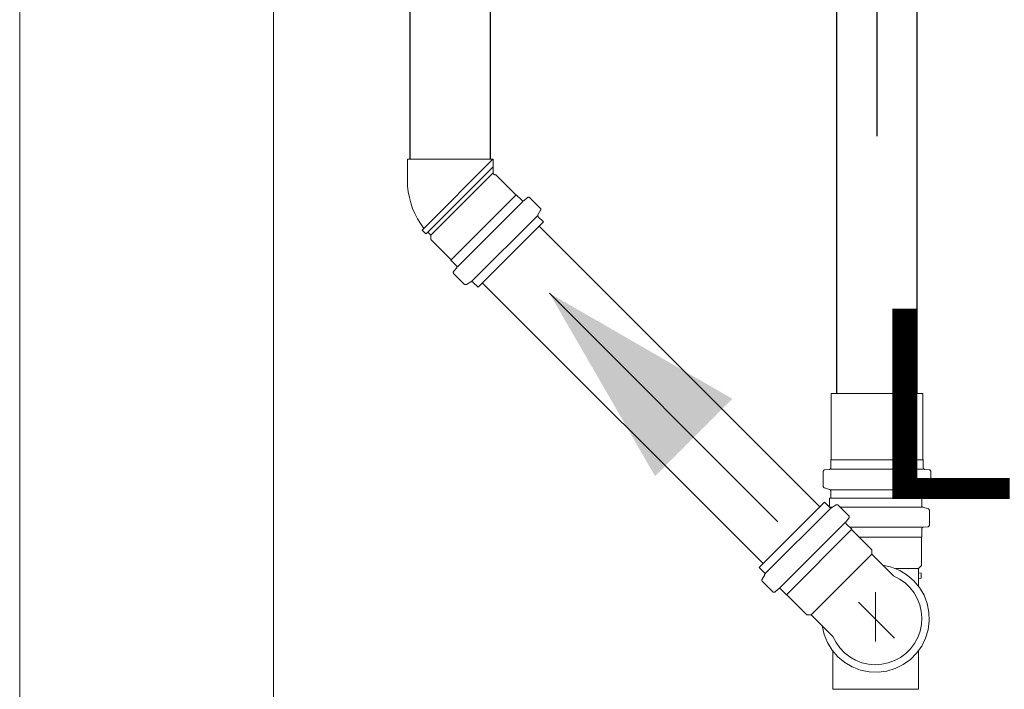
# Model space of a CAD drawing. Header units: millimetres. Extents: x 321 to 585, y -277 to 9.
# Tile 18 of 256: x 383.046 to 384.21, y -230.157 to -229.365. Entities that reach past the tile are written whole.
import ezdxf

# ---------------------------------------------------------------- set-up
doc = ezdxf.new("R2010")
doc.units = ezdxf.units.MM
doc.header["$MEASUREMENT"] = 0
doc.linetypes.add('NULL', pattern=[0])
for name, color, linetype, lineweight in [('Ambiente-Textos', 251, 'Continuous', 5), ('CV-Condutos', 1, 'Continuous', 25), ('CV-Sentido conduto', 9, 'Continuous', 30), ('IFC-Viga-Contorno', 66, 'Continuous', 5), ('Simbolos', 5, 'Continuous', 20), ('Simbolos_int', 2, 'Continuous', 15), ('TQ-Condutos', 3, 'Continuous', 25), ('TQ-Sentido conduto', 9, 'Continuous', 30)]:
    doc.layers.add(name, color=color, linetype=linetype, lineweight=lineweight)
doc.styles.add('Arial', font='arial.ttf')

msp = doc.modelspace()

# ---------------------------------------------------------------- hatches: boundary and pattern name
at = {"layer": 'CV-Sentido conduto', "linetype": 'Continuous'}
msp.add_hatch(color=7, dxfattribs=at).paths.add_polyline_path([(383.6722, -229.6886), (383.7972, -229.9051), (383.8887, -229.8136)])

# ---------------------------------------------------------------- linework, layer by layer
at = {"layer": 'CV-Condutos'}
for p, q in [((383.5075, -229.5302), (383.5075, -228.4601)), ((383.6025, -229.5302), (383.6025, -228.4601)), ((383.9921, -229.9414), (383.6601, -229.6094)), ((383.9249, -230.0085), (383.593, -229.6766))]:
    msp.add_line(p, q, dxfattribs=at)
at = {"layer": 'CV-Sentido conduto'}
msp.add_lwpolyline([(383.9425, -229.959), (383.6722, -229.6886)], dxfattribs=at)
at = {"layer": 'IFC-Viga-Contorno', "color": 7, "lineweight": 5}
for p, q in [((383.0458, -233.6747), (383.0458, -227.513)), ((383.3458, -231.2846), (383.3458, -227.6859))]:
    msp.add_line(p, q, dxfattribs=at)
at = {"layer": 'Simbolos'}
for p, q in [((383.5043, -229.5551), (383.5043, -229.5302)), ((383.6057, -229.5464), (383.6057, -229.5302)), ((383.6087, -229.5484), (383.6077, -229.5484)), ((383.6325, -229.5721), (383.6087, -229.5484)), ((383.633, -229.5721), (383.6325, -229.5721)), ((383.6397, -229.5787), (383.633, -229.5721)), ((383.6464, -229.5755), (383.6424, -229.5789)), ((383.6615, -229.588), (383.6491, -229.5756)), ((383.6618, -229.5904), (383.6587, -229.5957)), ((383.5879, -229.6816), (383.6652, -229.6043)), ((383.6652, -229.6043), (383.6591, -229.5981)), ((383.5237, -229.6119), (383.5218, -229.6142)), ((383.5259, -229.6183), (383.5218, -229.6142)), ((383.5283, -229.6164), (383.5259, -229.6183)), ((383.5319, -229.6201), (383.5283, -229.6164)), ((383.5319, -229.6251), (383.5319, -229.6201)), ((383.5557, -229.6489), (383.5319, -229.6251)), ((383.5557, -229.6495), (383.5557, -229.6489)), ((383.5623, -229.6561), (383.5557, -229.6495)), ((383.559, -229.6628), (383.5624, -229.6588)), ((383.5716, -229.6779), (383.5592, -229.6655)), ((383.574, -229.6782), (383.5793, -229.6752)), ((383.5879, -229.6816), (383.5817, -229.6755)), ((384.0054, -229.8854), (384.0054, -229.8073)), ((384.114, -229.8854), (384.114, -229.8073)), ((384.005, -229.8858), (384.0054, -229.8854)), ((384.005, -229.8952), (384.005, -229.8858)), ((384.1144, -229.8858), (384.114, -229.8854)), ((384.1144, -229.8952), (384.1144, -229.8858)), ((383.9961, -229.9172), (383.9961, -229.8996)), ((383.9979, -229.8976), (384.0032, -229.8972)), ((384.1215, -229.8976), (384.1162, -229.8972)), ((384.1233, -229.9172), (384.1233, -229.8996)), ((383.9976, -229.9191), (384.0035, -229.9207)), ((384.1218, -229.9191), (384.1159, -229.9207)), ((384.005, -229.9313), (384.005, -229.9226)), ((384.1144, -229.9313), (384.1144, -229.9226)), ((383.9976, -229.9358), (383.9203, -230.0132)), ((383.9976, -229.9358), (384.0038, -229.942)), ((384.1127, -229.9313), (384.0033, -229.9313)), ((384.0033, -229.9313), (384.0033, -229.94)), ((384.1144, -229.9313), (384.005, -229.9313)), ((384.0115, -229.9392), (384.0062, -229.9423)), ((384.0139, -229.9396), (384.0263, -229.952)), ((384.1127, -229.9313), (384.1127, -229.94)), ((384.1201, -229.9435), (384.1141, -229.942)), ((384.1216, -229.9455), (384.1216, -229.963)), ((384.0265, -229.9547), (384.0231, -229.9587)), ((384.0232, -229.9614), (384.0298, -229.968)), ((384.1197, -229.965), (384.1145, -229.9655)), ((384.0298, -229.968), (384.0298, -229.9686)), ((384.0298, -229.9686), (384.0536, -229.9923)), ((384.1127, -229.9768), (384.1123, -229.9772)), ((384.1123, -229.9772), (384.1123, -230.0108)), ((384.1127, -229.9675), (384.1127, -229.9768)), ((384.0536, -229.9923), (384.0536, -229.9974)), ((384.0536, -229.9974), (384.0793, -230.0232)), ((384.1123, -230.0108), (384.1087, -230.0144)), ((383.9203, -230.0132), (383.9264, -230.0194)), ((383.9237, -230.0271), (383.9268, -230.0218)), ((384.1087, -230.0144), (384.1087, -230.0351)), ((384.1087, -230.0196), (384.1117, -230.0199)), ((384.1117, -230.0199), (384.1117, -230.0257)), ((383.924, -230.0295), (383.9364, -230.0419)), ((384.1087, -230.026), (384.1117, -230.0257)), ((383.9391, -230.042), (383.9431, -230.0386)), ((383.9458, -230.0388), (383.9525, -230.0454)), ((383.9525, -230.0454), (383.953, -230.0454)), ((383.953, -230.0454), (383.9768, -230.0691)), ((383.9768, -230.0691), (383.9819, -230.0691)), ((383.9819, -230.0691), (384.0076, -230.0949)), ((384.0073, -230.1119), (384.0073, -230.1573)), ((384.1087, -230.1119), (384.1087, -230.1573))]:
    msp.add_line(p, q, dxfattribs=at)
for points in [[(383.6057, -229.5464), (383.6057, -229.5467), (383.6058, -229.547), (383.606, -229.5474), (383.6062, -229.5476), (383.6064, -229.5479), (383.6067, -229.5481), (383.607, -229.5482), (383.6073, -229.5483), (383.6077, -229.5484)], [(383.5043, -229.5551), (383.5046, -229.5619), (383.5053, -229.5686), (383.5066, -229.5753), (383.5083, -229.5818), (383.5105, -229.5883), (383.5132, -229.5945), (383.5163, -229.6005), (383.5198, -229.6063), (383.5237, -229.6119)], [(383.6397, -229.5787), (383.6399, -229.5789), (383.6402, -229.5791), (383.6405, -229.5792), (383.6408, -229.5793), (383.6412, -229.5793), (383.6415, -229.5793), (383.6418, -229.5792), (383.6421, -229.579), (383.6424, -229.5788)], [(383.6491, -229.5756), (383.6489, -229.5754), (383.6486, -229.5752), (383.6483, -229.5751), (383.6479, -229.575), (383.6476, -229.575), (383.6473, -229.575), (383.647, -229.5751), (383.6467, -229.5753), (383.6464, -229.5755)], [(383.6618, -229.5904), (383.6619, -229.5901), (383.662, -229.5899), (383.6621, -229.5896), (383.6621, -229.5893), (383.662, -229.589), (383.662, -229.5887), (383.6618, -229.5884), (383.6617, -229.5882), (383.6615, -229.588)], [(383.6588, -229.5957), (383.6586, -229.596), (383.6585, -229.5963), (383.6585, -229.5965), (383.6585, -229.5968), (383.6585, -229.5971), (383.6586, -229.5974), (383.6587, -229.5977), (383.6589, -229.5979), (383.6591, -229.5981)], [(383.5591, -229.6628), (383.5589, -229.6631), (383.5587, -229.6634), (383.5586, -229.6637), (383.5586, -229.664), (383.5586, -229.6644), (383.5587, -229.6647), (383.5588, -229.665), (383.559, -229.6653), (383.5592, -229.6655)], [(383.5624, -229.6588), (383.5626, -229.6585), (383.5628, -229.6582), (383.5629, -229.6579), (383.5629, -229.6576), (383.5629, -229.6573), (383.5628, -229.6569), (383.5627, -229.6566), (383.5625, -229.6563), (383.5623, -229.6561)], [(383.5716, -229.6779), (383.5718, -229.6781), (383.572, -229.6783), (383.5723, -229.6784), (383.5726, -229.6785), (383.5729, -229.6785), (383.5731, -229.6785), (383.5734, -229.6785), (383.5737, -229.6784), (383.574, -229.6782)], [(383.5817, -229.6755), (383.5815, -229.6753), (383.5812, -229.6751), (383.581, -229.675), (383.5807, -229.6749), (383.5804, -229.6749), (383.5801, -229.6749), (383.5798, -229.675), (383.5796, -229.675), (383.5793, -229.6752)], [(384.0032, -229.8972), (384.0035, -229.8971), (384.0038, -229.897), (384.0041, -229.8968), (384.0044, -229.8966), (384.0046, -229.8964), (384.0048, -229.8961), (384.0049, -229.8958), (384.005, -229.8955), (384.005, -229.8952)], [(384.1144, -229.8952), (384.1144, -229.8955), (384.1145, -229.8958), (384.1147, -229.8961), (384.1148, -229.8964), (384.1151, -229.8966), (384.1153, -229.8968), (384.1156, -229.897), (384.1159, -229.8971), (384.1162, -229.8972)], [(383.9979, -229.8976), (383.9976, -229.8977), (383.9973, -229.8978), (383.997, -229.898), (383.9968, -229.8982), (383.9965, -229.8984), (383.9964, -229.8987), (383.9962, -229.899), (383.9961, -229.8993), (383.9961, -229.8996)], [(384.1233, -229.8996), (384.1233, -229.8993), (384.1232, -229.899), (384.1231, -229.8987), (384.1229, -229.8984), (384.1227, -229.8982), (384.1224, -229.898), (384.1221, -229.8978), (384.1218, -229.8977), (384.1215, -229.8976)], [(383.9961, -229.9172), (383.9961, -229.9174), (383.9962, -229.9177), (383.9963, -229.918), (383.9964, -229.9183), (383.9966, -229.9185), (383.9968, -229.9187), (383.9971, -229.9189), (383.9973, -229.919), (383.9976, -229.9191)], [(384.1218, -229.9191), (384.1221, -229.919), (384.1224, -229.9189), (384.1226, -229.9187), (384.1228, -229.9185), (384.123, -229.9183), (384.1231, -229.918), (384.1232, -229.9177), (384.1233, -229.9174), (384.1233, -229.9172)], [(384.005, -229.9226), (384.005, -229.9223), (384.0049, -229.922), (384.0048, -229.9218), (384.0047, -229.9215), (384.0045, -229.9213), (384.0043, -229.9211), (384.0041, -229.9209), (384.0038, -229.9208), (384.0035, -229.9207)], [(384.1159, -229.9207), (384.1156, -229.9208), (384.1154, -229.9209), (384.1151, -229.9211), (384.1149, -229.9213), (384.1147, -229.9215), (384.1146, -229.9218), (384.1145, -229.922), (384.1144, -229.9223), (384.1144, -229.9226)], [(384.0029, -229.9411), (384.003, -229.941), (384.003, -229.9409), (384.0031, -229.9408), (384.0031, -229.9407), (384.0032, -229.9405), (384.0032, -229.9404), (384.0032, -229.9403), (384.0032, -229.9401), (384.0033, -229.94)], [(384.0038, -229.942), (384.004, -229.9422), (384.0043, -229.9423), (384.0045, -229.9425), (384.0048, -229.9425), (384.0051, -229.9426), (384.0054, -229.9426), (384.0057, -229.9425), (384.0059, -229.9424), (384.0062, -229.9423)], [(384.0139, -229.9396), (384.0137, -229.9394), (384.0135, -229.9392), (384.0132, -229.9391), (384.0129, -229.939), (384.0126, -229.939), (384.0124, -229.939), (384.0121, -229.939), (384.0118, -229.9391), (384.0115, -229.9392)], [(384.1127, -229.94), (384.1127, -229.9403), (384.1127, -229.9406), (384.1128, -229.9409), (384.113, -229.9411), (384.1132, -229.9413), (384.1134, -229.9415), (384.1136, -229.9417), (384.1139, -229.9419), (384.1141, -229.9419)], [(384.0264, -229.9547), (384.0266, -229.9544), (384.0268, -229.9541), (384.0269, -229.9538), (384.0269, -229.9535), (384.0269, -229.9531), (384.0268, -229.9528), (384.0267, -229.9525), (384.0265, -229.9522), (384.0263, -229.952)], [(384.1216, -229.9455), (384.1215, -229.9452), (384.1215, -229.9449), (384.1214, -229.9446), (384.1212, -229.9444), (384.121, -229.9441), (384.1208, -229.9439), (384.1206, -229.9438), (384.1203, -229.9436), (384.1201, -229.9435)], [(384.0231, -229.9587), (384.0229, -229.959), (384.0227, -229.9593), (384.0226, -229.9596), (384.0226, -229.9599), (384.0226, -229.9602), (384.0227, -229.9605), (384.0228, -229.9609), (384.023, -229.9611), (384.0232, -229.9614)], [(384.1145, -229.9655), (384.1142, -229.9655), (384.1138, -229.9656), (384.1136, -229.9658), (384.1133, -229.966), (384.1131, -229.9662), (384.1129, -229.9665), (384.1128, -229.9668), (384.1127, -229.9671), (384.1127, -229.9675)], [(384.1197, -229.965), (384.1201, -229.9649), (384.1204, -229.9648), (384.1207, -229.9647), (384.1209, -229.9645), (384.1211, -229.9642), (384.1213, -229.9639), (384.1214, -229.9636), (384.1215, -229.9633), (384.1216, -229.963)], [(383.9267, -230.0218), (383.9269, -230.0215), (383.927, -230.0212), (383.927, -230.0209), (383.927, -230.0207), (383.927, -230.0204), (383.9269, -230.0201), (383.9268, -230.0198), (383.9266, -230.0196), (383.9264, -230.0194)], [(384.0076, -230.0949), (384.0112, -230.1019), (384.0158, -230.1084), (384.0212, -230.1141), (384.0275, -230.119), (384.0344, -230.1229), (384.0417, -230.1258), (384.0494, -230.1276), (384.0573, -230.1282), (384.0652, -230.1277), (384.073, -230.1261), (384.0804, -230.1234), (384.0874, -230.1196), (384.0937, -230.1149), (384.0993, -230.1093), (384.1041, -230.103), (384.1078, -230.096), (384.1105, -230.0886), (384.1122, -230.0808), (384.1126, -230.0729), (384.112, -230.065), (384.1102, -230.0573), (384.1073, -230.0499), (384.1034, -230.0431), (384.0985, -230.0368), (384.0928, -230.0314), (384.0863, -230.0268), (384.0793, -230.0232)], [(383.9237, -230.0271), (383.9236, -230.0274), (383.9235, -230.0276), (383.9234, -230.0279), (383.9234, -230.0282), (383.9235, -230.0285), (383.9235, -230.0288), (383.9237, -230.029), (383.9238, -230.0293), (383.924, -230.0295)], [(383.9364, -230.0419), (383.9366, -230.0421), (383.9369, -230.0423), (383.9372, -230.0424), (383.9376, -230.0425), (383.9379, -230.0425), (383.9382, -230.0425), (383.9385, -230.0424), (383.9388, -230.0422), (383.9391, -230.042)], [(383.9458, -230.0387), (383.9456, -230.0385), (383.9453, -230.0384), (383.945, -230.0382), (383.9447, -230.0382), (383.9443, -230.0382), (383.944, -230.0382), (383.9437, -230.0383), (383.9434, -230.0384), (383.9431, -230.0386)]]:
    msp.add_lwpolyline(points, dxfattribs=at)
at = {"layer": 'Simbolos_int'}
for p, q in [((383.6057, -229.5302), (383.5043, -229.5302)), ((383.5237, -229.6119), (383.6054, -229.5302)), ((383.5283, -229.6164), (383.6057, -229.5389)), ((383.5319, -229.6201), (383.6057, -229.5463)), ((383.5557, -229.6495), (383.633, -229.5721)), ((383.5636, -229.6574), (383.641, -229.58)), ((383.5806, -229.6744), (383.658, -229.597)), ((384.114, -229.8073), (384.0054, -229.8073)), ((384.1144, -229.8858), (384.005, -229.8858)), ((384.1144, -229.897), (384.005, -229.897)), ((384.1144, -229.9211), (384.005, -229.9211)), ((384.0075, -229.9416), (384.0033, -229.9416)), ((384.1127, -229.9416), (384.0159, -229.9416)), ((384.0049, -229.9431), (383.9275, -230.0204)), ((384.0219, -229.9601), (383.9445, -230.0375)), ((384.1127, -229.9656), (384.0274, -229.9656)), ((383.9525, -230.0454), (384.0298, -229.968)), ((384.1123, -229.9772), (384.0384, -229.9772)), ((383.9819, -230.0691), (384.0536, -229.9974)), ((384.1087, -230.0144), (384.0814, -230.0144)), ((384.058, -230.1007), (384.058, -230.0422)), ((384.0805, -230.0969), (384.0376, -230.054)), ((384.1087, -230.1573), (384.0073, -230.1573))]:
    msp.add_line(p, q, dxfattribs=at)
msp.add_lwpolyline([(383.9949, -230.0822), (383.9972, -230.0924), (384.0011, -230.1021), (384.0066, -230.111), (384.0134, -230.1189), (384.0214, -230.1256), (384.0304, -230.1309), (384.0402, -230.1346), (384.0504, -230.1367), (384.0609, -230.1371), (384.0712, -230.1357), (384.0812, -230.1327), (384.0906, -230.1281), (384.0991, -230.122), (384.1065, -230.1147), (384.1125, -230.1062), (384.1171, -230.0968), (384.1202, -230.0868), (384.1215, -230.0764), (384.1211, -230.066), (384.119, -230.0558), (384.1153, -230.046), (384.11, -230.037), (384.1033, -230.029), (384.0954, -230.0222), (384.0865, -230.0167), (384.0768, -230.0128), (384.0666, -230.0105)], dxfattribs=at)
at = {"layer": 'TQ-Condutos'}
for p, q in [((384.0122, -229.8073), (384.0122, -228.8537)), ((384.1072, -229.8073), (384.1072, -228.8537))]:
    msp.add_line(p, q, dxfattribs=at)
at = {"layer": 'TQ-Sentido conduto'}
msp.add_lwpolyline([(384.0597, -229.5028), (384.0597, -229.1029)], dxfattribs=at)

# ---------------------------------------------------------------- texts
at = {"layer": 'Ambiente-Textos', "color": 7, "linetype": 'NULL', "lineweight": 5, "insert": (384.5677, -229.9353), "char_height": 0.225, "width": 2.122043, "attachment_point": 8, "line_spacing_factor": 0.9, "style": 'Arial'}
msp.add_mtext('Lavabo', dxfattribs=at)

doc.saveas('drawing.dxf')
